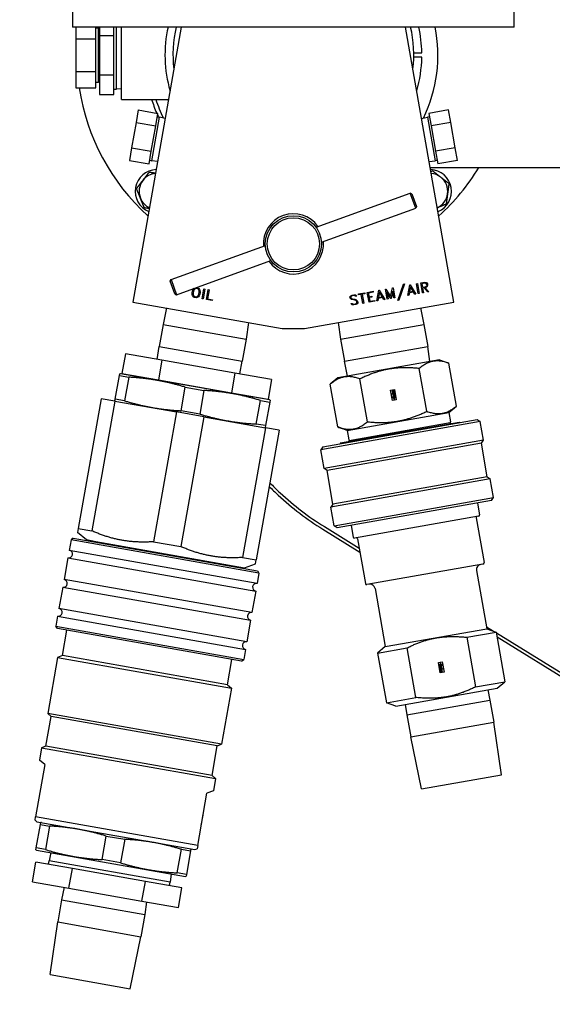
# Model space of a CAD drawing. Header units: inches. Extents: x 24 to 1128, y -94 to 748.
# Tile 38 of 256: x 306 to 315, y 189 to 205. Entities that reach past the tile are written whole.
import ezdxf

# ---------------------------------------------------------------- set-up
doc = ezdxf.new("R2010")
doc.units = ezdxf.units.IN
doc.header["$LTSCALE"] = 32
doc.header["$MEASUREMENT"] = 0
doc.layers.add('Visible (ANSI)', color=7, linetype='Continuous', lineweight=30)

msp = doc.modelspace()

# ---------------------------------------------------------------- linework, layer by layer
at = {"layer": 'Visible (ANSI)'}
for p, q in [((307.23302, 205.37416), (307.23302, 204.62416)), ((314.10802, 204.62416), (314.10802, 205.37416)), ((314.10802, 204.62416), (307.23302, 204.62416)), ((307.28335, 204.62416), (307.28335, 204.44266)), ((307.59335, 204.44266), (307.59335, 204.62416)), ((307.59335, 204.61254), (307.63717, 204.61254)), ((307.65335, 204.61203), (307.63717, 204.61254)), ((307.63717, 203.76471), (307.63717, 204.61254)), ((307.65335, 204.62416), (307.65335, 204.49462)), ((307.87335, 204.49462), (307.87335, 204.62416)), ((307.91717, 203.65821), (307.91717, 204.62416)), ((307.99335, 203.49862), (307.99335, 204.62416)), ((308.92472, 204.62416), (308.17052, 200.34685)), ((313.17052, 200.34685), (312.41631, 204.62416)), ((307.65335, 204.49462), (307.87335, 204.49462)), ((307.65335, 204.49462), (307.65335, 203.88263)), ((307.87335, 204.20965), (307.87335, 204.49462)), ((307.28335, 204.44266), (307.59335, 204.44266)), ((307.28335, 204.44266), (307.28335, 203.93459)), ((307.59335, 203.93459), (307.59335, 204.44266)), ((307.87335, 204.1676), (307.87335, 204.20965)), ((307.87335, 203.88263), (307.87335, 204.1676)), ((312.54524, 204.22095), (312.67022, 204.22311)), ((312.67022, 204.15414), (312.54524, 204.1563)), ((307.28335, 203.93459), (307.59335, 203.93459)), ((307.28335, 203.93459), (307.28335, 203.68056)), ((307.59335, 203.68056), (307.59335, 203.93459)), ((307.65335, 203.88263), (307.87335, 203.88263)), ((307.65335, 203.88263), (307.65335, 203.57663)), ((307.87335, 203.74014), (307.87335, 203.88263)), ((307.59335, 203.76471), (307.63717, 203.76471)), ((307.65335, 203.76521), (307.63717, 203.76471)), ((307.87335, 203.71912), (307.87335, 203.74014)), ((307.87335, 203.57663), (307.87335, 203.71912)), ((307.28335, 203.68056), (307.59335, 203.68056)), ((307.65335, 203.57663), (307.87335, 203.57663)), ((307.87335, 203.65821), (307.91717, 203.65821)), ((307.99335, 203.66059), (307.91717, 203.65821)), ((307.99335, 203.49862), (308.72626, 203.49862)), ((308.25568, 203.33488), (308.22109, 203.13872)), ((308.25568, 203.33488), (308.56097, 203.28105)), ((308.52638, 203.08489), (308.56097, 203.28105)), ((313.08536, 203.33488), (312.78007, 203.28105)), ((312.78007, 203.28105), (312.81466, 203.08489)), ((313.11995, 203.13872), (313.08536, 203.33488)), ((308.22109, 203.13872), (308.15192, 202.7464)), ((308.22109, 203.13872), (308.52638, 203.08489)), ((308.45721, 202.69257), (308.52638, 203.08489)), ((308.46583, 202.54524), (308.58488, 203.22039)), ((308.55132, 203.22631), (308.58488, 203.22039)), ((308.67393, 203.20181), (308.58488, 203.22039)), ((312.66711, 203.20181), (312.75616, 203.22039)), ((312.78972, 203.22631), (312.75616, 203.22039)), ((312.75616, 203.22039), (312.87521, 202.54524)), ((313.11995, 203.13872), (312.81466, 203.08489)), ((312.81466, 203.08489), (312.88383, 202.69257)), ((313.18912, 202.7464), (313.11995, 203.13872)), ((308.15192, 202.7464), (308.11733, 202.55024)), ((308.15192, 202.7464), (308.45721, 202.69257)), ((308.42262, 202.49641), (308.45721, 202.69257)), ((313.18912, 202.7464), (312.88383, 202.69257)), ((312.88383, 202.69257), (312.91842, 202.49641)), ((313.22371, 202.55024), (313.18912, 202.7464)), ((308.11733, 202.55024), (308.42262, 202.49641)), ((308.43227, 202.55115), (308.46583, 202.54524)), ((308.55586, 202.53225), (308.46583, 202.54524)), ((312.78517, 202.53225), (312.87521, 202.54524)), ((312.90877, 202.55115), (312.87521, 202.54524)), ((313.22371, 202.55024), (312.91842, 202.49641)), ((312.80168, 202.43862), (323.85802, 202.43862)), ((311.02237, 201.51115), (312.49054, 202.04156)), ((312.51574, 202.02974), (312.49054, 202.04156)), ((312.57549, 201.80643), (312.49054, 202.04156)), ((312.51574, 202.02974), (312.58731, 201.83164)), ((311.10731, 201.27602), (312.57549, 201.80643)), ((312.58731, 201.83164), (312.57549, 201.80643)), ((308.76555, 200.69581), (310.23373, 201.22623)), ((308.8505, 200.46069), (310.31867, 200.9911)), ((308.75373, 200.67061), (308.76555, 200.69581)), ((308.82529, 200.47251), (308.75373, 200.67061)), ((308.76555, 200.69581), (308.8505, 200.46069)), ((312.29612, 200.37068), (312.38417, 200.62504)), ((312.39832, 200.62753), (312.31027, 200.37317)), ((312.38417, 200.62504), (312.39832, 200.62753)), ((312.58602, 200.63175), (312.60031, 200.63427)), ((312.61329, 200.47714), (312.58602, 200.63175)), ((312.60031, 200.63427), (312.62758, 200.47966)), ((312.6519, 200.64337), (312.71206, 200.65398)), ((312.67916, 200.48875), (312.6519, 200.64337)), ((312.71341, 200.63963), (312.66868, 200.63174)), ((312.66868, 200.63174), (312.67859, 200.57558)), ((312.71206, 200.65398), (312.73597, 200.65038)), ((312.73355, 200.63655), (312.71341, 200.63963)), ((312.74181, 200.62563), (312.73355, 200.63655)), ((312.73597, 200.65038), (312.7455, 200.64396)), ((312.74521, 200.60634), (312.74181, 200.62563)), ((312.7455, 200.64396), (312.7558, 200.62986)), ((312.7558, 200.62986), (312.7598, 200.60714)), ((308.82529, 200.47251), (308.8505, 200.46069)), ((309.09304, 200.48523), (309.09943, 200.5215)), ((309.0965, 200.46216), (309.09304, 200.48523)), ((309.09943, 200.5215), (309.11061, 200.54214)), ((309.11359, 200.51797), (309.10755, 200.48371)), ((309.10755, 200.48371), (309.11063, 200.46262)), ((309.11061, 200.54214), (309.12057, 200.5559)), ((309.12369, 200.53673), (309.11359, 200.51797)), ((309.12057, 200.5559), (309.12753, 200.56077)), ((309.14037, 200.55418), (309.12369, 200.53673)), ((309.16085, 200.55722), (309.14037, 200.55418)), ((309.15934, 200.57227), (309.18474, 200.56779)), ((309.17361, 200.55497), (309.16085, 200.55722)), ((309.19194, 200.54494), (309.17361, 200.55497)), ((309.18474, 200.56779), (309.19885, 200.55732)), ((309.20164, 200.52284), (309.19194, 200.54494)), ((309.19873, 200.46778), (309.20472, 200.50175)), ((309.19885, 200.55732), (309.21101, 200.53995)), ((309.20472, 200.50175), (309.20164, 200.52284)), ((309.21101, 200.53995), (309.21567, 200.52361)), ((309.21926, 200.50037), (309.21289, 200.46425)), ((309.21567, 200.52361), (309.21926, 200.50037)), ((309.24898, 200.39655), (309.27633, 200.55164)), ((309.29066, 200.54911), (309.26332, 200.39402)), ((309.27633, 200.55164), (309.29066, 200.54911)), ((309.31506, 200.3849), (309.34241, 200.53999)), ((309.35674, 200.53746), (309.3319, 200.39656)), ((309.34241, 200.53999), (309.35674, 200.53746)), ((311.6832, 200.47256), (311.7818, 200.48995)), ((311.68569, 200.45841), (311.6832, 200.47256)), ((311.78429, 200.4758), (311.74214, 200.46837)), ((311.7818, 200.48995), (311.78429, 200.4758)), ((311.82038, 200.49675), (311.91198, 200.5129)), ((311.84764, 200.34213), (311.82038, 200.49675)), ((311.91447, 200.49875), (311.83716, 200.48512)), ((311.83716, 200.48512), (311.84707, 200.42896)), ((311.91198, 200.5129), (311.91447, 200.49875)), ((311.97025, 200.36375), (312.001, 200.5286)), ((312.00907, 200.4979), (311.99371, 200.41872)), ((312.001, 200.5286), (312.006, 200.52948)), ((312.006, 200.52948), (312.09143, 200.38512)), ((312.05044, 200.42872), (312.00907, 200.4979)), ((312.10232, 200.54646), (312.10832, 200.54752)), ((312.12958, 200.39185), (312.10232, 200.54646)), ((312.10832, 200.54752), (312.18389, 200.4331)), ((312.18688, 200.40195), (312.12515, 200.50054)), ((312.12515, 200.50054), (312.14387, 200.39437)), ((312.18389, 200.4331), (312.21578, 200.56647)), ((312.21603, 200.51656), (312.19174, 200.40281)), ((312.21578, 200.56647), (312.22178, 200.56753)), ((312.23475, 200.41039), (312.21603, 200.51656)), ((312.22178, 200.56753), (312.24904, 200.41291)), ((312.45396, 200.44904), (312.48471, 200.61389)), ((312.47548, 200.48908), (312.46782, 200.45149)), ((312.54107, 200.50065), (312.47548, 200.48908)), ((312.49278, 200.58319), (312.47742, 200.50401)), ((312.47742, 200.50401), (312.53415, 200.51402)), ((312.48471, 200.61389), (312.48971, 200.61477)), ((312.48971, 200.61477), (312.57513, 200.47041)), ((312.53415, 200.51402), (312.49278, 200.58319)), ((312.56127, 200.46797), (312.54107, 200.50065)), ((312.62758, 200.47966), (312.61329, 200.47714)), ((312.67859, 200.57558), (312.72346, 200.58349)), ((312.69345, 200.49127), (312.67916, 200.48875)), ((312.71023, 200.56658), (312.68108, 200.56144)), ((312.68108, 200.56144), (312.69345, 200.49127)), ((312.76476, 200.50385), (312.71023, 200.56658)), ((312.72346, 200.58349), (312.74118, 200.59325)), ((312.72709, 200.56955), (312.72438, 200.56907)), ((312.72438, 200.56907), (312.7789, 200.50634)), ((312.74819, 200.58108), (312.72709, 200.56955)), ((312.74118, 200.59325), (312.74521, 200.60634)), ((312.75495, 200.59037), (312.74819, 200.58108)), ((312.7598, 200.60714), (312.75495, 200.59037)), ((312.7789, 200.50634), (312.76476, 200.50385)), ((308.17052, 200.34685), (310.49684, 199.93666)), ((309.10116, 200.44582), (309.0965, 200.46216)), ((309.11344, 200.42828), (309.10116, 200.44582)), ((309.11063, 200.46262), (309.12033, 200.44052)), ((309.12744, 200.41798), (309.11344, 200.42828)), ((309.12033, 200.44052), (309.13839, 200.43068)), ((309.15739, 200.4127), (309.12744, 200.41798)), ((309.13839, 200.43068), (309.15301, 200.4281)), ((309.15301, 200.4281), (309.17195, 200.43156)), ((309.17421, 200.41757), (309.15739, 200.4127)), ((309.17195, 200.43156), (309.1886, 200.44888)), ((309.1916, 200.42987), (309.17421, 200.41757)), ((309.1886, 200.44888), (309.19873, 200.46778)), ((309.20157, 200.44363), (309.1916, 200.42987)), ((309.21289, 200.46425), (309.20157, 200.44363)), ((309.26332, 200.39402), (309.24898, 200.39655)), ((309.40694, 200.3687), (309.31506, 200.3849)), ((309.3319, 200.39656), (309.40944, 200.38289)), ((309.40944, 200.38289), (309.40694, 200.3687)), ((310.8442, 199.93666), (313.17052, 200.34685)), ((311.54996, 200.4252), (311.56293, 200.44354)), ((311.55285, 200.40876), (311.54996, 200.4252)), ((311.56312, 200.39481), (311.55285, 200.40876)), ((311.56293, 200.44354), (311.58403, 200.45507)), ((311.57239, 200.38819), (311.56312, 200.39481)), ((311.56911, 200.43108), (311.56475, 200.42486)), ((311.56475, 200.42486), (311.56684, 200.413)), ((311.56586, 200.32162), (311.58715, 200.32538)), ((311.58755, 200.30393), (311.56586, 200.32162)), ((311.56684, 200.413), (311.57515, 200.40179)), ((311.58767, 200.44113), (311.56911, 200.43108)), ((311.58837, 200.38364), (311.57239, 200.38819)), ((311.57515, 200.40179), (311.58901, 200.3976)), ((311.58403, 200.45507), (311.61304, 200.46019)), ((311.58715, 200.32538), (311.59637, 200.31905)), ((311.6141, 200.44579), (311.58767, 200.44113)), ((311.62557, 200.37576), (311.58837, 200.38364)), ((311.58901, 200.3976), (311.62648, 200.38977)), ((311.59637, 200.31905), (311.61023, 200.31486)), ((311.61023, 200.31486), (311.6368, 200.31954)), ((311.61304, 200.46019), (311.63695, 200.4566)), ((311.62812, 200.44148), (311.6141, 200.44579)), ((311.64049, 200.37132), (311.62557, 200.37576)), ((311.62648, 200.38977), (311.64261, 200.38525)), ((311.63717, 200.43527), (311.62812, 200.44148)), ((311.6368, 200.31954), (311.65522, 200.32957)), ((311.63695, 200.4566), (311.65861, 200.43905)), ((311.65861, 200.43905), (311.63717, 200.43527)), ((311.64772, 200.36626), (311.64049, 200.37132)), ((311.64261, 200.38525), (311.66026, 200.37289)), ((311.65642, 200.35453), (311.64772, 200.36626)), ((311.65522, 200.32957), (311.6597, 200.33596)), ((311.6597, 200.33596), (311.65642, 200.35453)), ((311.66026, 200.37289), (311.67038, 200.35891)), ((311.67449, 200.33562), (311.66154, 200.31713)), ((311.67038, 200.35891), (311.67449, 200.33562)), ((311.72785, 200.46585), (311.68569, 200.45841)), ((311.75262, 200.32538), (311.72785, 200.46585)), ((311.74214, 200.46837), (311.76691, 200.3279)), ((311.76691, 200.3279), (311.75262, 200.32538)), ((311.84707, 200.42896), (311.88922, 200.4364)), ((311.93924, 200.35828), (311.84764, 200.34213)), ((311.89172, 200.42225), (311.84956, 200.41482)), ((311.84956, 200.41482), (311.85944, 200.3588)), ((311.85944, 200.3588), (311.93675, 200.37243)), ((311.88922, 200.4364), (311.89172, 200.42225)), ((311.93675, 200.37243), (311.93924, 200.35828)), ((311.98411, 200.3662), (311.97025, 200.36375)), ((311.99177, 200.40379), (311.98411, 200.3662)), ((312.05736, 200.41536), (311.99177, 200.40379)), ((311.99371, 200.41872), (312.05044, 200.42872)), ((312.07757, 200.38268), (312.05736, 200.41536)), ((312.09143, 200.38512), (312.07757, 200.38268)), ((312.14387, 200.39437), (312.12958, 200.39185)), ((312.19174, 200.40281), (312.18688, 200.40195)), ((312.24904, 200.41291), (312.23475, 200.41039)), ((312.31027, 200.37317), (312.29612, 200.37068)), ((312.46782, 200.45149), (312.45396, 200.44904)), ((312.57513, 200.47041), (312.56127, 200.46797)), ((308.69428, 200.2545), (308.6404, 199.99635)), ((311.61115, 200.30043), (311.58755, 200.30393)), ((311.64044, 200.3056), (311.61115, 200.30043)), ((311.66154, 200.31713), (311.64044, 200.3056)), ((312.64676, 200.2545), (312.70064, 199.99635)), ((309.97308, 200.02901), (309.93542, 199.768)), ((311.36796, 200.02901), (311.40562, 199.768)), ((308.6404, 199.99635), (308.58, 199.65379)), ((308.6404, 199.99635), (309.93542, 199.768)), ((310.49684, 199.93666), (310.8442, 199.93666)), ((311.40562, 199.768), (312.70064, 199.99635)), ((312.70064, 199.99635), (312.76104, 199.65379)), ((309.93542, 199.768), (309.87502, 199.42545)), ((311.40562, 199.768), (311.46602, 199.42545)), ((308.55127, 199.45468), (308.58, 199.65379)), ((308.58, 199.65379), (309.87502, 199.42545)), ((311.46602, 199.42545), (312.76104, 199.65379)), ((312.79456, 199.4215), (312.76104, 199.65379)), ((308.05543, 199.54211), (308.0016, 199.23682)), ((308.62401, 199.44185), (308.05543, 199.54211)), ((308.62401, 199.44185), (308.57018, 199.13656)), ((309.76117, 199.24134), (308.62401, 199.44185)), ((309.83391, 199.22851), (309.87502, 199.42545)), ((312.94458, 199.44795), (311.36396, 199.16924)), ((311.51398, 199.19569), (311.46602, 199.42545)), ((312.94458, 199.44795), (313.09181, 199.39436)), ((312.74719, 198.64741), (312.62984, 199.3129)), ((313.20916, 198.72887), (313.09181, 199.39436)), ((307.89762, 198.83602), (307.96223, 199.2024)), ((307.96223, 199.2024), (307.96723, 199.23076)), ((307.96223, 199.2024), (308.10637, 199.17698)), ((307.97754, 199.23167), (307.96723, 199.23076)), ((310.29676, 198.82273), (307.97754, 199.23167)), ((308.0016, 199.23682), (308.57018, 199.13656)), ((308.10637, 199.17698), (308.04177, 198.8106)), ((308.19681, 199.2024), (308.19521, 199.19329)), ((308.57018, 199.13656), (309.70734, 198.93605)), ((309.76117, 199.24134), (309.70734, 198.93605)), ((310.32975, 199.14108), (309.76117, 199.24134)), ((310.32975, 199.14108), (310.27592, 198.83579)), ((311.36396, 199.16924), (311.24393, 199.06853)), ((311.82325, 198.48449), (311.7059, 199.14998)), ((308.92294, 198.65523), (308.98754, 199.02161)), ((308.98754, 199.02161), (309.27583, 198.97077)), ((309.27583, 198.97077), (309.21123, 198.60439)), ((311.36128, 198.40304), (311.24393, 199.06853)), ((312.18265, 198.97426), (312.24195, 198.98473)), ((312.21114, 198.81267), (312.18265, 198.97426)), ((312.21175, 198.9741), (312.21969, 198.97532)), ((312.21375, 198.96295), (312.21175, 198.9741)), ((312.2152, 198.96069), (312.21375, 198.96295)), ((312.21835, 198.95973), (312.2152, 198.96069)), ((312.21557, 198.9525), (312.21639, 198.95532)), ((312.21729, 198.94275), (312.21557, 198.9525)), ((312.21639, 198.95532), (312.21801, 198.95744)), ((312.22195, 198.9392), (312.21729, 198.94275)), ((312.21801, 198.95744), (312.22118, 198.9583)), ((312.23743, 198.96309), (312.21835, 198.95973)), ((312.21969, 198.97532), (312.22094, 198.96948)), ((312.22094, 198.96948), (312.23581, 198.97228)), ((312.22118, 198.9583), (312.22786, 198.95941)), ((312.22677, 198.93783), (312.22195, 198.9392)), ((312.22929, 198.95082), (312.22291, 198.9497)), ((312.22291, 198.9497), (312.22332, 198.94738)), ((312.22332, 198.94738), (312.23095, 198.94873)), ((312.22786, 198.95941), (312.22932, 198.95068)), ((312.22917, 198.93349), (312.24099, 198.94275)), ((312.22932, 198.95068), (312.22929, 198.95082)), ((312.22979, 198.95978), (312.23776, 198.96119)), ((312.2315, 198.95006), (312.22979, 198.95978)), ((312.23095, 198.94873), (312.2315, 198.95006)), ((312.23534, 198.94087), (312.2313, 198.93858)), ((312.24056, 198.94534), (312.23534, 198.94087)), ((312.23581, 198.97228), (312.23743, 198.96309)), ((312.23776, 198.96119), (312.24056, 198.94534)), ((312.24099, 198.94275), (312.24279, 198.93256)), ((312.24195, 198.98473), (312.27045, 198.82312)), ((307.6757, 198.84318), (307.3198, 196.82475)), ((307.88845, 198.80566), (307.53255, 196.78723)), ((307.88845, 198.80566), (307.6757, 198.84318)), ((307.88845, 198.80566), (308.84887, 198.63632)), ((307.89262, 198.80765), (307.89762, 198.83602)), ((307.902, 198.80328), (307.89262, 198.80765)), ((308.04177, 198.8106), (307.89762, 198.83602)), ((309.70734, 198.93605), (310.27592, 198.83579)), ((310.0807, 198.87022), (310.0791, 198.86111)), ((310.0924, 198.44902), (310.157, 198.8154)), ((310.157, 198.8154), (310.30114, 198.78998)), ((310.30114, 198.78998), (310.23654, 198.4236)), ((310.29676, 198.82273), (310.30615, 198.81835)), ((310.30615, 198.81835), (310.30114, 198.78998)), ((312.21059, 198.92338), (312.22625, 198.92619)), ((312.21214, 198.91458), (312.21059, 198.92338)), ((312.23939, 198.81765), (312.21114, 198.81267)), ((312.24496, 198.92037), (312.21214, 198.91458)), ((312.21969, 198.92901), (312.21808, 198.93814)), ((312.21808, 198.93814), (312.22917, 198.93349)), ((312.22658, 198.92667), (312.21969, 198.92901)), ((312.22046, 198.86936), (312.22193, 198.87383)), ((312.22405, 198.84897), (312.22046, 198.86936)), ((312.22193, 198.87383), (312.22374, 198.87595)), ((312.22203, 198.91455), (312.22951, 198.916)), ((312.22386, 198.90416), (312.22203, 198.91455)), ((312.22374, 198.87595), (312.22631, 198.87744)), ((312.22635, 198.90226), (312.22386, 198.90416)), ((312.23118, 198.85033), (312.22405, 198.84897)), ((312.22551, 198.89503), (312.22635, 198.89733)), ((312.22805, 198.88061), (312.22551, 198.89503)), ((312.22625, 198.92619), (312.22658, 198.92667)), ((312.22631, 198.87744), (312.22966, 198.87858)), ((312.22943, 198.90171), (312.22635, 198.90226)), ((312.22635, 198.89733), (312.22803, 198.89892)), ((312.2313, 198.93858), (312.22677, 198.93783)), ((312.22803, 198.89892), (312.23105, 198.89955)), ((312.23547, 198.88212), (312.22805, 198.88061)), ((312.24011, 198.86875), (312.2283, 198.86667)), ((312.2283, 198.86667), (312.23118, 198.85033)), ((312.24768, 198.90495), (312.22943, 198.90171)), ((312.22951, 198.916), (312.23035, 198.91126)), ((312.22966, 198.87858), (312.2333, 198.87909)), ((312.23035, 198.91126), (312.24607, 198.91405)), ((312.23816, 198.86615), (312.23104, 198.86502)), ((312.23104, 198.86502), (312.23939, 198.81765)), ((312.23105, 198.89955), (312.2481, 198.90255)), ((312.2333, 198.87909), (312.23607, 198.87942)), ((312.24191, 198.89275), (312.23385, 198.89127)), ((312.23385, 198.89127), (312.23547, 198.88212)), ((312.2348, 198.92757), (312.24342, 198.92909)), ((312.23482, 198.92835), (312.2348, 198.92757)), ((312.24279, 198.93256), (312.23482, 198.92835)), ((312.23607, 198.87942), (312.24004, 198.87895)), ((312.23664, 198.88967), (312.24239, 198.89059)), ((312.23785, 198.8828), (312.23664, 198.88967)), ((312.23957, 198.88098), (312.23785, 198.8828)), ((312.2465, 198.8189), (312.23816, 198.86615)), ((312.2465, 198.8189), (312.23939, 198.81765)), ((312.24268, 198.88001), (312.23957, 198.88098)), ((312.24004, 198.87895), (312.24321, 198.8779)), ((312.243, 198.85241), (312.24011, 198.86875)), ((312.24239, 198.89059), (312.24191, 198.89275)), ((312.24564, 198.88017), (312.24268, 198.88001)), ((312.25652, 198.8548), (312.243, 198.85241)), ((312.24321, 198.8779), (312.24501, 198.87577)), ((312.24342, 198.92909), (312.24496, 198.92037)), ((312.24501, 198.87577), (312.2463, 198.87403)), ((312.24932, 198.88218), (312.24564, 198.88017)), ((312.24607, 198.91405), (312.24768, 198.90495)), ((312.2463, 198.87403), (312.24704, 198.87068)), ((312.27045, 198.82312), (312.2465, 198.8189)), ((312.24704, 198.87068), (312.24784, 198.86703)), ((312.24784, 198.86703), (312.25418, 198.86811)), ((312.2481, 198.90255), (312.25122, 198.88487)), ((312.25122, 198.88487), (312.24932, 198.88218)), ((312.25418, 198.86811), (312.25652, 198.8548)), ((308.84887, 198.63632), (308.49296, 196.61789)), ((309.27436, 198.56129), (308.84887, 198.63632)), ((309.21123, 198.60439), (308.92294, 198.65523)), ((313.09134, 198.63001), (313.20916, 198.72887)), ((309.27436, 198.56129), (308.91846, 196.54286)), ((309.27436, 198.56129), (310.23478, 198.39194)), ((313.57869, 198.48636), (311.09697, 198.04876)), ((311.12942, 198.0951), (313.53235, 198.5188)), ((311.40482, 198.15433), (313.2533, 198.48026)), ((311.5058, 198.35043), (313.09134, 198.63001)), ((313.09134, 198.63001), (313.11744, 198.48197)), ((313.2533, 198.48026), (313.26547, 198.47175)), ((313.53235, 198.5188), (313.57869, 198.48636)), ((313.62992, 198.19584), (313.57869, 198.48636)), ((310.23478, 198.39194), (309.87887, 196.37351)), ((310.44753, 198.35443), (310.09162, 196.336)), ((310.23654, 198.4236), (310.0924, 198.44902)), ((310.22123, 198.39433), (310.23154, 198.39524)), ((310.23654, 198.4236), (310.23154, 198.39524)), ((310.44753, 198.35443), (310.23478, 198.39194)), ((311.5058, 198.35043), (311.36128, 198.40304)), ((311.5058, 198.35043), (311.5319, 198.2024)), ((311.54097, 198.19417), (313.11174, 198.47114)), ((313.11174, 198.47114), (313.11445, 198.45578)), ((313.62992, 198.19584), (311.1482, 197.75825)), ((311.54097, 198.19417), (311.54368, 198.17881)), ((313.59747, 198.1495), (313.62992, 198.19584)), ((311.12942, 198.0951), (311.09697, 198.04876)), ((311.1482, 197.75825), (311.09697, 198.04876)), ((313.59747, 198.1495), (311.19454, 197.7258)), ((311.40482, 198.15433), (311.3963, 198.14216)), ((313.68968, 197.62657), (313.59747, 198.1495)), ((311.19454, 197.7258), (311.1482, 197.75825)), ((311.28675, 197.20287), (311.19454, 197.7258)), ((313.73601, 197.59412), (311.2543, 197.15653)), ((313.68968, 197.62657), (311.28675, 197.20287)), ((313.68968, 197.62657), (313.73601, 197.59412)), ((313.78724, 197.3036), (313.73601, 197.59412)), ((311.30552, 196.86601), (313.78724, 197.3036)), ((313.75479, 197.25727), (311.35186, 196.83356)), ((313.75479, 197.25727), (313.78724, 197.3036)), ((311.28675, 197.20287), (311.2543, 197.15653)), ((311.30552, 196.86601), (311.2543, 197.15653)), ((313.53814, 197.21906), (313.57, 197.03835)), ((313.55378, 197.01518), (311.62355, 196.67483)), ((313.5154, 196.98811), (313.63782, 196.29382)), ((307.3198, 196.82475), (307.30893, 196.76308)), ((307.3198, 196.82475), (307.53255, 196.78723)), ((311.12831, 196.81364), (311.70501, 196.45764)), ((311.153, 196.85364), (311.69408, 196.51962)), ((311.35186, 196.83356), (311.30552, 196.86601)), ((311.56852, 196.87177), (311.60039, 196.69105)), ((307.20951, 196.64676), (307.18086, 196.48427)), ((307.24426, 196.6711), (307.20951, 196.64676)), ((310.13439, 196.13103), (307.20951, 196.64676)), ((307.24426, 196.6711), (310.11005, 196.16578)), ((307.44806, 196.64633), (307.30893, 196.76308)), ((307.71351, 196.58991), (307.44806, 196.64633)), ((307.44806, 196.64633), (309.91008, 196.21221)), ((311.66888, 196.66252), (311.7913, 195.96823)), ((308.49296, 196.61789), (308.91846, 196.54286)), ((307.16002, 196.36609), (307.10098, 196.03126)), ((307.16002, 196.36609), (310.0849, 195.85036)), ((310.10574, 195.96854), (307.18086, 196.48427)), ((309.87887, 196.37351), (310.09162, 196.336)), ((310.08075, 196.27433), (310.09162, 196.336)), ((309.64133, 196.24998), (309.91008, 196.21221)), ((309.91008, 196.21221), (310.08075, 196.27433)), ((313.62159, 196.27065), (311.81447, 195.952)), ((310.02586, 195.51552), (307.10098, 196.03126)), ((310.13439, 196.13103), (310.10574, 195.96854)), ((310.11005, 196.16578), (310.13439, 196.13103)), ((313.52223, 196.17189), (313.68199, 195.26587)), ((307.08014, 195.91308), (307.0211, 195.57825)), ((307.08014, 195.91308), (310.00502, 195.39735)), ((311.94162, 195.89319), (312.10137, 194.98716)), ((310.0849, 195.85036), (310.02586, 195.51552)), ((309.94598, 195.06251), (307.0211, 195.57825)), ((307.00026, 195.46007), (306.97248, 195.3025)), ((307.00026, 195.46007), (309.92514, 194.94434)), ((306.99681, 195.26775), (306.97248, 195.3025)), ((306.97248, 195.3025), (309.89736, 194.78677)), ((309.8626, 194.76243), (306.99681, 195.26775)), ((310.00502, 195.39735), (309.94598, 195.06251)), ((312.10137, 194.98716), (313.68199, 195.26587)), ((313.67673, 195.29571), (313.78697, 195.22766)), ((313.68199, 195.26587), (313.82847, 195.21255)), ((307.07539, 194.84671), (307.14503, 195.24161)), ((313.37007, 195.13172), (313.82847, 195.21255)), ((313.37007, 195.13172), (313.50623, 194.35952)), ((313.82847, 195.21255), (313.96463, 194.44035)), ((313.83055, 195.20075), (315.2842, 194.3034)), ((313.84148, 195.13877), (315.21807, 194.28899)), ((312.10137, 194.98716), (311.98196, 194.88696)), ((311.98196, 194.88696), (312.44036, 194.96779)), ((312.57652, 194.19559), (312.44036, 194.96779)), ((306.9989, 194.81886), (306.84483, 193.94513)), ((307.07539, 194.84671), (306.9989, 194.81886)), ((306.9989, 194.81886), (309.70712, 194.34133)), ((309.64476, 194.39366), (307.07539, 194.84671)), ((309.92514, 194.94434), (309.89736, 194.78677)), ((311.98196, 194.88696), (312.11812, 194.11476)), ((309.64476, 194.39366), (309.71439, 194.78857)), ((309.8626, 194.76243), (309.89736, 194.78677)), ((312.9294, 194.73923), (312.95335, 194.74345)), ((312.95789, 194.57763), (312.9294, 194.73923)), ((312.94332, 194.70756), (312.95685, 194.70994)), ((312.94566, 194.69425), (312.94332, 194.70756)), ((312.952, 194.69533), (312.94566, 194.69425)), ((312.94862, 194.67749), (312.95052, 194.68018)), ((312.95174, 194.6598), (312.94862, 194.67749)), ((312.95052, 194.68018), (312.95421, 194.68218)), ((312.96879, 194.66281), (312.95174, 194.6598)), ((312.9528, 194.69167), (312.952, 194.69533)), ((312.95216, 194.6574), (312.97042, 194.66064)), ((312.95377, 194.64831), (312.95216, 194.6574)), ((312.95354, 194.68832), (312.9528, 194.69167)), ((312.95335, 194.74345), (312.96045, 194.74471)), ((312.95335, 194.74345), (312.96168, 194.6962)), ((312.95483, 194.68658), (312.95354, 194.68832)), ((312.96949, 194.6511), (312.95377, 194.64831)), ((312.95421, 194.68218), (312.95716, 194.68234)), ((312.95664, 194.68445), (312.95483, 194.68658)), ((312.9598, 194.6834), (312.95664, 194.68445)), ((312.95685, 194.70994), (312.95973, 194.6936)), ((312.95716, 194.68234), (312.96027, 194.68138)), ((312.9632, 194.67269), (312.95745, 194.67177)), ((312.95745, 194.67177), (312.95794, 194.66961)), ((312.95794, 194.66961), (312.96599, 194.67109)), ((312.95973, 194.6936), (312.97154, 194.69568)), ((312.96377, 194.68293), (312.9598, 194.6834)), ((312.96027, 194.68138), (312.96199, 194.67955)), ((312.96045, 194.74471), (312.9887, 194.74969)), ((312.9688, 194.69733), (312.96045, 194.74471)), ((312.96168, 194.6962), (312.9688, 194.69733)), ((312.96199, 194.67955), (312.9632, 194.67269)), ((312.96654, 194.68326), (312.96377, 194.68293)), ((312.96438, 194.68024), (312.97179, 194.68174)), ((312.96599, 194.67109), (312.96438, 194.68024)), ((312.97018, 194.68378), (312.96654, 194.68326)), ((312.96866, 194.71203), (312.97579, 194.71338)), ((312.97154, 194.69568), (312.96866, 194.71203)), ((312.97181, 194.66344), (312.96879, 194.66281)), ((312.97033, 194.64636), (312.96949, 194.6511)), ((312.97353, 194.68492), (312.97018, 194.68378)), ((312.97042, 194.66064), (312.97349, 194.66009)), ((312.97179, 194.68174), (312.97433, 194.66733)), ((312.97349, 194.66502), (312.97181, 194.66344)), ((312.97433, 194.66733), (312.97349, 194.66502)), ((312.97349, 194.66009), (312.97598, 194.6582)), ((312.9761, 194.6864), (312.97353, 194.68492)), ((312.97579, 194.71338), (312.97939, 194.69299)), ((312.97598, 194.6582), (312.97781, 194.64781)), ((312.97791, 194.68853), (312.9761, 194.6864)), ((312.97939, 194.69299), (312.97791, 194.68853)), ((312.9887, 194.74969), (313.0172, 194.5881)), ((312.95488, 194.64198), (312.9877, 194.64777)), ((312.95642, 194.63326), (312.95488, 194.64198)), ((312.96504, 194.63478), (312.95642, 194.63326)), ((312.95705, 194.62979), (312.96503, 194.63401)), ((312.95885, 194.61961), (312.95705, 194.62979)), ((313.0172, 194.5881), (312.95789, 194.57763)), ((312.97067, 194.62887), (312.95885, 194.61961)), ((312.95928, 194.61701), (312.9645, 194.62148)), ((312.96208, 194.60117), (312.95928, 194.61701)), ((312.97005, 194.60257), (312.96208, 194.60117)), ((312.96241, 194.59926), (312.98149, 194.60262)), ((312.96403, 194.59007), (312.96241, 194.59926)), ((312.97891, 194.59288), (312.96403, 194.59007)), ((312.9645, 194.62148), (312.96854, 194.62377)), ((312.96503, 194.63401), (312.96504, 194.63478)), ((312.9689, 194.61363), (312.96834, 194.61229)), ((312.96834, 194.61229), (312.97005, 194.60257)), ((312.96854, 194.62377), (312.97307, 194.62452)), ((312.97652, 194.61497), (312.9689, 194.61363)), ((312.97781, 194.64781), (312.97033, 194.64636)), ((312.97199, 194.60295), (312.97052, 194.61168)), ((312.97052, 194.61168), (312.97055, 194.61154)), ((312.97055, 194.61154), (312.97693, 194.61265)), ((312.98176, 194.62422), (312.97067, 194.62887)), ((312.97866, 194.60406), (312.97199, 194.60295)), ((312.97307, 194.62452), (312.97789, 194.62315)), ((312.97359, 194.63616), (312.97326, 194.63568)), ((312.97326, 194.63568), (312.98015, 194.63334)), ((312.98925, 194.63898), (312.97359, 194.63616)), ((312.97693, 194.61265), (312.97652, 194.61497)), ((312.97789, 194.62315), (312.98255, 194.6196)), ((312.98183, 194.60491), (312.97866, 194.60406)), ((312.98016, 194.58704), (312.97891, 194.59288)), ((312.98015, 194.63334), (312.98176, 194.62422)), ((312.98809, 194.58825), (312.98016, 194.58704)), ((312.98149, 194.60262), (312.98464, 194.60166)), ((312.98345, 194.60703), (312.98183, 194.60491)), ((312.98255, 194.6196), (312.98427, 194.60985)), ((312.98427, 194.60985), (312.98345, 194.60703)), ((312.98464, 194.60166), (312.98609, 194.59941)), ((312.98609, 194.59941), (312.98809, 194.58825)), ((312.9877, 194.64777), (312.98925, 194.63898)), ((309.64476, 194.39366), (309.70712, 194.34133)), ((313.50623, 194.35952), (313.96463, 194.44035)), ((313.84522, 194.34015), (313.96463, 194.44035)), ((309.70712, 194.34133), (309.55306, 193.4676)), ((312.11812, 194.11476), (312.57652, 194.19559)), ((312.2646, 194.06144), (313.84522, 194.34015)), ((313.69739, 194.31408), (313.73083, 194.15388)), ((312.2646, 194.06144), (312.11812, 194.11476)), ((312.41243, 194.08751), (312.43581, 193.92553)), ((312.43581, 193.92553), (313.73083, 194.15388)), ((313.73083, 194.15388), (313.79123, 193.81132)), ((306.8185, 193.43588), (306.90012, 193.89874)), ((306.90012, 193.89874), (306.84483, 193.94513)), ((309.55306, 193.4676), (306.84483, 193.94513)), ((309.48524, 193.44291), (306.90012, 193.89874)), ((312.43581, 193.92553), (312.49621, 193.58297)), ((312.49621, 193.58297), (313.79123, 193.81132)), ((313.90925, 192.99331), (313.79123, 193.81132)), ((312.66508, 192.77393), (312.49621, 193.58297)), ((306.8185, 193.43588), (306.75069, 193.4112)), ((309.40362, 192.98005), (306.8185, 193.43588)), ((309.40362, 192.98005), (309.48524, 193.44291)), ((309.48524, 193.44291), (309.55306, 193.4676)), ((306.75069, 193.4112), (306.71739, 193.22236)), ((306.75069, 193.4112), (309.45891, 192.93366)), ((306.80054, 193.15259), (306.65715, 192.33941)), ((306.80054, 193.15259), (306.71739, 193.22236)), ((309.40362, 192.98005), (309.45891, 192.93366)), ((312.66508, 192.77393), (313.90925, 192.99331)), ((309.45891, 192.93366), (309.42561, 192.74483)), ((309.18023, 191.89452), (309.32362, 192.70771)), ((309.42561, 192.74483), (309.32362, 192.70771)), ((309.23552, 192.2023), (309.26401, 192.3639)), ((309.26303, 192.36408), (309.26401, 192.3639)), ((306.64773, 192.28596), (306.65715, 192.33941)), ((306.67515, 192.26295), (306.64773, 192.28596)), ((309.18023, 191.89452), (306.65715, 192.33941)), ((306.66663, 191.85472), (306.73123, 192.2211)), ((306.67515, 192.26295), (309.13717, 191.82883)), ((306.73123, 192.2211), (306.73624, 192.24946)), ((306.73123, 192.2211), (306.87538, 192.19568)), ((306.74655, 192.25036), (306.73624, 192.24946)), ((309.23453, 192.20247), (309.23552, 192.2023)), ((306.87538, 192.19568), (306.81077, 191.8293)), ((307.69195, 191.67392), (307.75655, 192.0403)), ((307.75655, 192.0403), (308.04484, 191.98947)), ((308.04484, 191.98947), (307.98023, 191.62309)), ((309.18023, 191.89452), (309.17081, 191.84108)), ((306.66163, 191.82635), (306.66663, 191.85472)), ((306.67101, 191.82197), (306.66163, 191.82635)), ((306.81077, 191.8293), (306.66663, 191.85472)), ((306.67101, 191.82197), (308.99023, 191.41303)), ((306.89273, 191.78288), (306.86582, 191.65394)), ((308.86141, 191.46772), (308.92601, 191.8341)), ((308.92601, 191.8341), (309.07015, 191.80868)), ((309.07015, 191.80868), (309.00555, 191.4423)), ((309.06577, 191.84142), (309.07515, 191.83705)), ((309.07515, 191.83705), (309.07015, 191.80868)), ((309.13717, 191.82883), (309.17081, 191.84108)), ((306.60751, 191.33053), (306.66134, 191.63582)), ((307.22992, 191.53557), (306.66134, 191.63582)), ((306.85655, 191.6014), (306.86582, 191.65394)), ((308.74971, 191.32176), (306.86582, 191.65394)), ((307.98023, 191.62309), (307.69195, 191.67392)), ((307.17609, 191.23028), (307.22992, 191.53557)), ((308.36708, 191.33506), (307.22992, 191.53557)), ((308.76852, 191.45213), (308.74971, 191.32176)), ((309.00555, 191.4423), (308.86141, 191.46772)), ((309.00555, 191.4423), (309.00055, 191.41393)), ((306.60751, 191.33053), (307.17609, 191.23028)), ((308.31325, 191.02977), (308.36708, 191.33506)), ((308.93566, 191.2348), (308.36708, 191.33506)), ((308.74044, 191.26922), (308.74971, 191.32176)), ((308.99023, 191.41303), (309.00055, 191.41393)), ((307.10334, 191.24311), (307.06224, 191.04617)), ((307.17609, 191.23028), (308.31325, 191.02977)), ((308.88183, 190.92951), (308.93566, 191.2348)), ((307.06224, 191.04617), (307.00184, 190.70362)), ((307.06224, 191.04617), (308.35726, 190.81782)), ((308.31325, 191.02977), (308.88183, 190.92951)), ((308.38599, 191.01694), (308.35726, 190.81782)), ((306.88381, 189.8856), (307.00184, 190.70362)), ((307.00184, 190.70362), (308.29686, 190.47527)), ((308.35726, 190.81782), (308.29686, 190.47527)), ((308.12799, 189.66622), (308.29686, 190.47527)), ((306.88381, 189.8856), (308.12799, 189.66622))]:
    msp.add_line(p, q, dxfattribs=at)
for centre, radius in [((310.67052, 204.18862), 23.75), ((310.67052, 201.25112), 0.4375), ((310.67052, 201.25112), 0.40625)]:
    msp.add_circle(centre, radius, dxfattribs=at)
for centre, radius, start, end in [((310.67052, 204.18862), 2, 167.422162, 196.174991), ((310.67052, 204.18862), 1.875, 166.568454, 186.807618), ((310.67052, 204.18862), 1.875, 353.192382, 13.431546), ((310.67052, 204.18862), 2, 0.987871, 12.577838), ((310.67052, 204.18862), 2.25, 334.153722, 11.161173), ((310.67052, 204.18862), 2, 343.825009, 359.012056), ((310.67052, 204.18862), 3.375, 188.658148, 227.871302), ((310.67052, 204.18862), 2.3125, 197.360231, 203.018514), ((310.67052, 204.18862), 2.25, 197.858463, 205.846278), ((310.67052, 204.18862), 2.3125, 203.877845, 204.676865), ((308.5492, 202.0673), 0.34, 92.600687, 247.399313), ((308.5492, 202.0673), 0.281, 95.305148, 142.27697), ((312.79184, 202.0673), 0.34, 292.600687, 87.399313), ((312.79184, 202.0673), 0.281, 52.27697, 84.694852), ((310.67052, 204.18862), 3.375, 312.128698, 328.767071), ((308.5492, 202.0673), 0.281, 142.27697, 202.27697), ((312.79184, 202.0673), 0.281, 352.27697, 52.27697), ((312.79184, 202.0673), 0.281, 295.305148, 352.27697), ((308.5492, 202.0673), 0.281, 202.27697, 244.694852), ((310.67052, 201.25112), 0.46875, 35.329539, 184.397519), ((310.67052, 201.25112), 0.46875, 215.329539, 4.397519), ((313.10759, 198.48024), 0.01, 294.477512, 10), ((311.54175, 198.20414), 0.01, 190, 265.522488), ((313.53509, 196.99158), 0.02, 100, 190), ((313.5503, 197.03488), 0.02, 280, 10), ((311.62008, 196.69453), 0.02, 190, 280), ((311.64919, 196.65904), 0.02, 10, 100), ((307.70624, 196.55567), 0.035, 62.884342, 78), ((307.17044, 196.42518), 0.06, 260, 80), ((309.63646, 196.21532), 0.035, 82, 97.115658), ((313.60102, 196.18578), 0.08, 100, 190), ((313.61812, 196.29034), 0.02, 280, 10), ((307.09056, 195.97217), 0.06, 260, 80), ((310.09532, 195.90945), 0.06, 80, 260), ((311.811, 195.9717), 0.02, 190, 280), ((311.86283, 195.8793), 0.08, 10, 100), ((307.01068, 195.51916), 0.06, 260, 80), ((310.01544, 195.45644), 0.06, 80, 260), ((309.93556, 195.00342), 0.06, 80, 260)]:
    msp.add_arc(centre, radius, start, end, dxfattribs=at)
for points, weights in [([(308.32693, 202.23923), (308.373, 202.29879), (308.4262, 202.36756)], [1, 1.0379548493, 1]), ([(308.4262, 202.36756), (308.47826, 202.3605), (308.52447, 202.35423)], [1, 1.02259829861, 1.01828656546]), ([(312.81215, 202.37929), (312.82358, 202.38397), (312.83544, 202.38883)], [1.00929516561, 1.00542219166, 1]), ([(312.83544, 202.38883), (312.90421, 202.33564), (312.96377, 202.28957)], [1, 1.0379548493, 1]), ([(308.22767, 202.11091), (308.28087, 202.17968), (308.32693, 202.23923)], [1, 1.0379548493, 1]), ([(312.96377, 202.28957), (313.02332, 202.2435), (313.09209, 202.19031)], [1, 1.0379548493, 1]), ([(313.09209, 202.19031), (313.08041, 202.10415), (313.07029, 202.02954)], [1, 1.0379548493, 1]), ([(308.28917, 201.96078), (308.26063, 202.03046), (308.22767, 202.11091)], [1, 1.0379548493, 1]), ([(313.07029, 202.02954), (313.06017, 201.95493), (313.04849, 201.86878)], [1, 1.0379548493, 1]), ([(308.35067, 201.81066), (308.31771, 201.89111), (308.28917, 201.96078)], [1, 1.0379548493, 1]), ([(313.04849, 201.86878), (312.9754, 201.83884), (312.91202, 201.81287)], [1, 1.0343605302, 1.00650787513]), ([(308.42681, 201.80033), (308.39064, 201.80524), (308.35067, 201.81066)], [1.0188209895, 1.01725442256, 1]), ([(313.09181, 199.39436), (312.83731, 199.48699), (312.62984, 199.3129)], [1, 1.15470053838, 1]), ([(312.62984, 199.3129), (312.14436, 199.3648), (311.7059, 199.14998)], [1, 1.15470053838, 1]), ([(308.98754, 199.02161), (308.55654, 199.15367), (308.10637, 199.17698)], [1, 1.09052631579, 1]), ([(311.7059, 199.14998), (311.4514, 199.24261), (311.24393, 199.06853)], [1, 1.15470053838, 1]), ([(310.157, 198.8154), (309.726, 198.94747), (309.27583, 198.97077)], [1, 1.09052631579, 1]), ([(308.04177, 198.8106), (308.47276, 198.67854), (308.92294, 198.65523)], [1, 1.09052631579, 1]), ([(311.82325, 198.48449), (312.30873, 198.43259), (312.74719, 198.64741)], [1, 1.15470053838, 1]), ([(312.74719, 198.64741), (313.00169, 198.55478), (313.20916, 198.72887)], [1, 1.15470053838, 1]), ([(309.21123, 198.60439), (309.64222, 198.47233), (310.0924, 198.44902)], [1, 1.09052631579, 1]), ([(311.36128, 198.40304), (311.61578, 198.31041), (311.82325, 198.48449)], [1, 1.15470053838, 1]), ([(308.49296, 196.61789), (307.99179, 196.58364), (307.53255, 196.78723)], [2.21447559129, 2.38514020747, 2.21447559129]), ([(309.87887, 196.37351), (309.3777, 196.33927), (308.91846, 196.54286)], [2.21447559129, 2.38514020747, 2.21447559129]), ([(312.44036, 194.96779), (312.88139, 195.18489), (313.37007, 195.13172)], [1, 1.15740740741, 1]), ([(313.50623, 194.35952), (313.0652, 194.14243), (312.57652, 194.19559)], [1, 1.15740740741, 1]), ([(307.75655, 192.0403), (307.32555, 192.17237), (306.87538, 192.19568)], [1, 1.09052631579, 1]), ([(308.92601, 191.8341), (308.49501, 191.96616), (308.04484, 191.98947)], [1, 1.09052631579, 1]), ([(306.81077, 191.8293), (307.24177, 191.69723), (307.69195, 191.67392)], [1, 1.09052631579, 1]), ([(307.98023, 191.62309), (308.41123, 191.49103), (308.86141, 191.46772)], [1, 1.09052631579, 1])]:
    msp.add_rational_spline(points, weights, degree=2, dxfattribs=at)
for points, knots in [([(310.29318, 197.47911), (310.33899, 197.43272), (310.38581, 197.38733), (310.64787, 197.14399), (310.88139, 196.96607), (311.12831, 196.81364)], [7.132033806, 7.132033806, 7.132033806, 7.132033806, 7.182131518, 7.182131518, 7.40686807, 7.40686807, 7.40686807, 7.40686807]), ([(310.30322, 197.53601), (310.35597, 197.48179), (310.41012, 197.42889), (310.67763, 197.1805), (310.90871, 197.00444), (311.153, 196.85364)], [7.123378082, 7.123378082, 7.123378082, 7.123378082, 7.182131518, 7.182131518, 7.40686807, 7.40686807, 7.40686807, 7.40686807])]:
    msp.add_open_spline(points, degree=3, knots=knots, dxfattribs=at)

doc.saveas('drawing.dxf')
